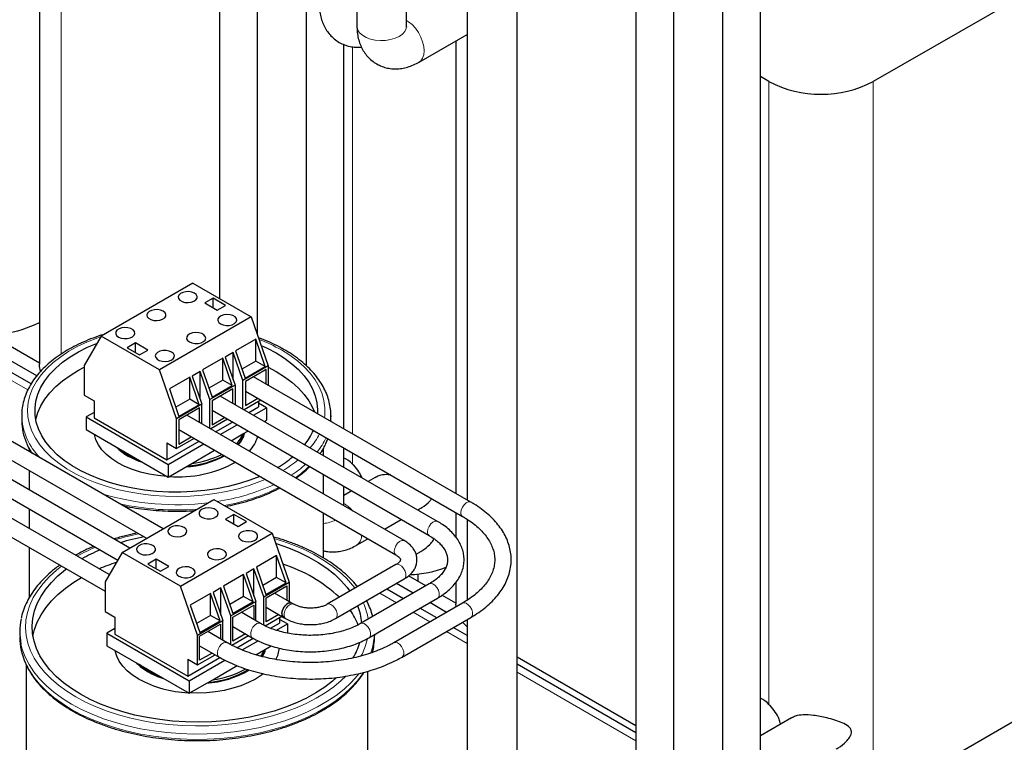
# Model space of a CAD drawing. Header units: millimetres. Extents: x 5 to 418, y 2 to 292.
# Tile 29 of 40: x 349 to 383, y 74 to 98. Entities that reach past the tile are written whole.
import ezdxf

# ---------------------------------------------------------------- set-up
doc = ezdxf.new("R2010")
doc.units = ezdxf.units.MM

msp = doc.modelspace()

# ---------------------------------------------------------------- linework, layer by layer
at = {"color": 7, "linetype": 'Continuous', "lineweight": 25}
for p, q in [((355.9941, 108.7934), (355.9941, 88.7649)), ((357.2669, 108.6318), (357.2669, 87.579)), ((358.9469, 86.4814), (358.9469, 108.6318)), ((360.661, 106.6724), (360.661, 98.0171)), ((362.341, 98.0171), (362.341, 106.2758)), ((349.8793, 105.6864), (349.8793, 86.5429)), ((392.8965, 104.6303), (378.1887, 96.1396)), ((370.1362, 101.2025), (370.1362, 71.9703)), ((374.3618, 73.4401), (374.3618, 101.1582)), ((371.409, 100.4677), (371.409, 71.2356)), ((373.089, 71.2356), (373.089, 100.4235)), ((364.3986, 99.0344), (364.3986, 81.9256)), ((366.0986, 72.3721), (366.0986, 99.0344)), ((362.7695, 96.7996), (364.3986, 97.7401)), ((360.2196, 84.3381), (360.2196, 97.4001)), ((364.0214, 97.5224), (364.0214, 82.1433)), ((374.6532, 96.1396), (374.3618, 96.3079)), ((355.091, 89.2862), (351.9798, 87.4901)), ((355.091, 89.2862), (357.0709, 88.1432)), ((355.7734, 88.782), (355.4906, 88.6187)), ((355.4906, 88.6187), (355.9148, 88.3738)), ((356.1977, 88.5371), (355.7734, 88.782)), ((355.7734, 88.4555), (355.7734, 88.782)), ((355.9148, 88.3738), (356.1977, 88.5371)), ((357.0709, 88.1432), (353.9597, 86.3471)), ((357.0709, 88.1432), (357.649, 86.4785)), ((349.5938, 85.8697), (347.0007, 87.3666)), ((349.7855, 86.1417), (347.3321, 87.5579)), ((349.8793, 86.5773), (348.1957, 87.5493)), ((351.9798, 87.4901), (351.4017, 86.4928)), ((353.9597, 86.3471), (351.9798, 87.4901)), ((357.2247, 87.3874), (356.5388, 86.9914)), ((357.5479, 86.4569), (357.2247, 87.3874)), ((357.2247, 86.6434), (357.2247, 87.3874)), ((353.1359, 87.2594), (352.8531, 87.0961)), ((352.8531, 87.0961), (353.2773, 86.8512)), ((353.5602, 87.0145), (353.1359, 87.2594)), ((353.1359, 86.9329), (353.1359, 87.2594)), ((353.2773, 86.8512), (353.5602, 87.0145)), ((356.5388, 86.9914), (356.862, 86.0609)), ((356.1026, 86.7396), (355.4167, 86.3436)), ((356.4257, 85.8091), (356.1026, 86.7396)), ((356.1026, 85.9956), (356.1026, 86.7396)), ((356.4575, 86.9335), (356.1902, 86.7792)), ((356.1902, 86.7792), (356.5208, 85.8272)), ((356.7881, 85.9815), (356.4575, 86.9335)), ((356.4575, 86.0095), (356.4575, 86.9335)), ((357.2247, 86.6434), (356.754, 86.3717)), ((357.5479, 86.4569), (357.2247, 86.6434)), ((354.0768, 80.9448), (344.4232, 86.5177)), ((351.4017, 86.4928), (351.4017, 85.4803)), ((354.5377, 84.6824), (353.9597, 86.3471)), ((355.3354, 86.2857), (355.0681, 86.1314)), ((355.6659, 85.3337), (355.3354, 86.2857)), ((355.3354, 85.3617), (355.3354, 86.2857)), ((355.4167, 86.3436), (355.7398, 85.4131)), ((357.649, 86.4785), (356.7881, 85.9815)), ((356.862, 86.0609), (357.5479, 86.4569)), ((357.5783, 86.356), (356.8712, 85.9478)), ((357.5783, 85.8629), (357.5783, 86.356)), ((357.649, 86.4785), (357.649, 85.8221)), ((357.649, 86.434), (357.9195, 86.2894)), ((344.1433, 86.0327), (353.5168, 80.6215)), ((354.9804, 86.0918), (354.2945, 85.6958)), ((355.3035, 85.1613), (354.9804, 86.0918)), ((354.9804, 85.3478), (354.9804, 86.0918)), ((355.0681, 86.1314), (355.3986, 85.1794)), ((356.1026, 85.9956), (355.6319, 85.7239)), ((356.4257, 85.8091), (356.1026, 85.9956)), ((356.7881, 85.0128), (356.7881, 85.9815)), ((356.8712, 85.9478), (356.8712, 85.1313)), ((364.5295, 81.85), (357.1512, 86.1095)), ((352.9454, 80.2916), (343.2919, 85.8645)), ((354.2945, 85.6958), (354.6176, 84.7653)), ((356.5208, 85.8272), (355.6659, 85.3337)), ((355.7398, 85.4131), (356.4257, 85.8091)), ((356.4469, 85.7029), (355.7398, 85.2947)), ((356.4469, 85.2097), (356.4469, 85.7029)), ((356.5208, 85.8272), (356.5208, 85.1671)), ((356.8712, 85.6245), (364.2495, 81.365)), ((343.0119, 85.3795), (352.5357, 79.8816)), ((351.4017, 85.4803), (351.7323, 85.2895)), ((351.7323, 85.2895), (351.7323, 84.7179)), ((354.9804, 85.3478), (354.5097, 85.0761)), ((355.3035, 85.1613), (354.9804, 85.3478)), ((355.6659, 84.3544), (355.6659, 85.3337)), ((355.7398, 85.2947), (355.7398, 84.4782)), ((363.3981, 81.1969), (356.0198, 85.4563)), ((357.3973, 85.3207), (356.826, 84.9909)), ((356.8712, 85.1313), (357.2983, 85.3779)), ((357.3184, 85.2752), (357.3184, 85.0853)), ((352.2492, 79.3873), (342.1605, 85.2114)), ((355.3986, 85.1794), (354.5377, 84.6824)), ((355.3156, 85.0498), (354.6084, 84.6416)), ((355.3035, 85.1613), (354.6176, 84.7653)), ((355.3156, 84.5566), (355.3156, 85.0498)), ((355.3986, 84.5087), (355.3986, 85.1794)), ((355.7398, 84.9713), (363.1181, 80.7119)), ((356.9905, 84.8959), (357.3184, 85.0853)), ((357.1496, 84.8041), (357.5907, 85.0587)), ((357.5907, 85.0587), (357.3184, 85.2159)), ((357.5907, 85.0587), (357.5907, 84.6309)), ((341.8805, 84.7264), (352.1088, 78.8217)), ((349.2754, 84.7954), (349.2754, 84.6158)), ((351.7323, 84.9016), (351.4601, 84.7444)), ((351.4601, 84.7444), (354.2531, 83.132)), ((351.4601, 84.7444), (351.4601, 84.3165)), ((351.7323, 84.7179), (354.2072, 83.2892)), ((354.5377, 83.6699), (354.5377, 84.6824)), ((354.6084, 84.6416), (354.6084, 83.825)), ((362.2667, 80.5438), (354.8884, 84.8032)), ((356.266, 84.6676), (355.6946, 84.3378)), ((355.7398, 84.4782), (356.167, 84.7248)), ((357.5202, 84.5902), (357.5907, 84.6309)), ((359.7754, 84.7954), (359.7748, 84.7504)), ((359.7754, 84.6158), (359.7752, 84.5946)), ((359.7754, 84.6158), (359.7754, 84.7954)), ((351.4601, 84.3165), (354.2531, 82.7041)), ((354.6084, 84.3182), (361.9868, 80.0588)), ((355.8591, 84.2428), (356.4305, 84.5726)), ((356.0182, 84.151), (356.5896, 84.4808)), ((356.7894, 84.1683), (356.9601, 84.2669)), ((355.1346, 84.0145), (354.5377, 83.6699)), ((354.6084, 83.825), (355.0356, 84.0716)), ((356.3888, 83.937), (356.7894, 84.1683)), ((349.5254, 83.6818), (349.5254, 83.5723)), ((354.2072, 83.2892), (355.2991, 83.9195)), ((354.2072, 83.8607), (354.5377, 83.6699)), ((354.2072, 83.8607), (354.2072, 83.2892)), ((354.2531, 83.132), (355.4582, 83.8277)), ((355.0544, 83.1667), (355.8288, 83.6137)), ((359.5254, 83.4326), (359.5254, 83.6786)), ((360.2196, 83.0318), (360.2196, 83.6914)), ((354.2531, 82.7041), (355.0544, 83.1667)), ((354.2531, 83.132), (354.2531, 82.7041)), ((349.5254, 82.9257), (349.5254, 82.266)), ((359.5254, 82.1264), (359.5254, 82.786)), ((361.2761, 82.6891), (361.0447, 82.5555)), ((360.2196, 81.7255), (360.2196, 82.3852)), ((352.6869, 80.1424), (355.7982, 81.9385)), ((355.7982, 81.9385), (357.7781, 80.7955)), ((360.4847, 82.2322), (360.2196, 82.0792)), ((349.5254, 81.6194), (349.5254, 80.9598)), ((362.7249, 81.5856), (362.7938, 81.6254)), ((356.4805, 81.4344), (356.1977, 81.2711)), ((356.1977, 81.2711), (356.6219, 81.0261)), ((356.9048, 81.1894), (356.4805, 81.4344)), ((356.4805, 81.1078), (356.4805, 81.4344)), ((359.5254, 79.9519), (359.5254, 81.4797)), ((361.5935, 80.9324), (362.1648, 81.2623)), ((364.0214, 81.4967), (364.0214, 80.664)), ((364.3986, 81.2727), (364.3986, 78.5138)), ((356.6219, 81.0261), (356.9048, 81.1894)), ((354.6668, 78.9994), (357.7781, 80.7955)), ((357.7781, 80.7955), (358.3561, 79.1308)), ((360.6481, 80.3867), (361.0334, 80.6091)), ((349.5254, 80.3131), (349.5254, 78.5899)), ((352.6869, 80.1424), (352.1088, 79.1451)), ((354.6668, 78.9994), (352.6869, 80.1424)), ((357.9318, 80.0397), (357.246, 79.6438)), ((358.255, 79.1092), (357.9318, 80.0397)), ((357.9318, 79.2958), (357.9318, 80.0397)), ((362.6672, 80.0825), (362.7938, 80.1556)), ((392.8965, 80.1341), (378.1887, 71.6434)), ((353.843, 79.9118), (353.5602, 79.7485)), ((353.5602, 79.7485), (353.9844, 79.5035)), ((354.2673, 79.6668), (353.843, 79.9118)), ((353.843, 79.5852), (353.843, 79.9118)), ((353.9844, 79.5035), (354.2673, 79.6668)), ((357.1646, 79.5858), (356.8973, 79.4315)), ((357.4952, 78.6339), (357.1646, 79.5858)), ((357.1646, 78.6618), (357.1646, 79.5858)), ((357.246, 79.6438), (357.5691, 78.7133)), ((361.9868, 79.7274), (359.6533, 78.3803)), ((356.8097, 79.3919), (356.1238, 78.9959)), ((357.1328, 78.4614), (356.8097, 79.3919)), ((356.8097, 78.6479), (356.8097, 79.3919)), ((356.8973, 79.4315), (357.2279, 78.4796)), ((357.9318, 79.2958), (357.4612, 79.024)), ((358.255, 79.1092), (357.9318, 79.2958)), ((362.9973, 79.0045), (362.4088, 79.3442)), ((362.7278, 79.4083), (362.7278, 79.1601)), ((352.1088, 79.1451), (352.1088, 78.1326)), ((355.2448, 77.3347), (354.6668, 78.9994)), ((356.0425, 78.938), (355.7752, 78.7837)), ((356.373, 77.986), (356.0425, 78.938)), ((356.0425, 78.014), (356.0425, 78.938)), ((356.1238, 78.9959), (356.4469, 78.0655)), ((357.4952, 78.6339), (358.3561, 79.1308)), ((357.5691, 78.7133), (358.255, 79.1092)), ((357.5783, 78.6002), (358.2854, 79.0084)), ((358.2854, 79.0084), (358.2854, 78.5152)), ((358.3561, 79.1308), (358.3561, 78.4744)), ((359.9333, 77.8953), (362.2667, 79.2424)), ((363.1181, 79.0742), (360.7847, 77.7272)), ((362.573, 78.7596), (362.0017, 79.0894)), ((364.0214, 79.1201), (364.0214, 78.3788)), ((355.6875, 78.7441), (355.0016, 78.3481)), ((356.0106, 77.8136), (355.6875, 78.7441)), ((355.6875, 78.0001), (355.6875, 78.7441)), ((355.7752, 78.7837), (356.1057, 77.8317)), ((356.8097, 78.6479), (356.339, 78.3762)), ((357.1328, 78.4614), (356.8097, 78.6479)), ((357.4952, 77.6692), (357.4952, 78.6339)), ((357.5783, 77.7836), (357.5783, 78.6002)), ((358.4484, 78.4211), (357.8583, 78.7618)), ((361.0647, 77.2422), (363.3981, 78.5893)), ((362.2416, 78.5682), (361.6703, 78.8981)), ((364.0214, 78.4133), (363.5493, 78.6858)), ((355.0016, 78.3481), (355.3247, 77.4176)), ((356.373, 77.986), (357.2279, 78.4796)), ((357.1328, 78.4614), (356.4469, 78.0655)), ((356.4469, 77.947), (357.154, 78.3552)), ((357.154, 78.3552), (357.154, 77.8621)), ((357.2279, 77.8194), (357.2279, 78.4796)), ((357.5783, 78.2768), (358.1684, 77.9361)), ((358.5191, 78.3803), (358.4484, 78.4211)), ((364.2495, 78.4211), (361.9161, 77.074)), ((363.7044, 78.1064), (363.1331, 78.4363)), ((364.0259, 78.2921), (364.0214, 78.3788)), ((352.1088, 78.1326), (352.4394, 77.9418)), ((352.4394, 77.9418), (352.4394, 77.3702)), ((355.6875, 78.0001), (355.2168, 77.7284)), ((356.0106, 77.8136), (355.6875, 78.0001)), ((356.373, 77.0095), (356.373, 77.986)), ((356.4469, 77.1305), (356.4469, 77.947)), ((357.3877, 77.7272), (356.7269, 78.1087)), ((357.5412, 77.6479), (358.1044, 77.973)), ((358.0054, 78.0302), (357.5783, 77.7836)), ((358.0255, 77.9275), (358.0255, 77.7376)), ((358.1684, 77.9361), (358.2391, 77.8953)), ((362.196, 76.5891), (364.5295, 77.9361)), ((363.373, 77.9151), (362.8017, 78.2449)), ((355.2448, 77.3347), (356.1057, 77.8317)), ((355.3156, 77.2939), (356.0227, 77.7021)), ((355.3247, 77.4176), (356.0106, 77.8136)), ((356.0227, 77.7021), (356.0227, 77.2089)), ((356.1057, 77.161), (356.1057, 77.8317)), ((356.4469, 77.6237), (357.1077, 77.2422)), ((357.7279, 77.5658), (358.0255, 77.7376)), ((357.925, 77.4958), (358.2978, 77.7111)), ((358.2978, 77.7111), (358.0255, 77.8682)), ((358.2978, 77.7111), (358.2978, 77.4031)), ((364.3986, 77.323), (363.933, 77.5918)), ((364.3986, 77.8606), (364.3986, 72.3721)), ((352.4394, 77.5539), (352.1672, 77.3967)), ((352.1672, 77.3967), (352.1672, 76.9689)), ((352.1672, 77.3967), (354.9602, 75.7843)), ((352.4394, 77.3702), (354.9143, 75.9415)), ((355.2448, 76.3222), (355.2448, 77.3347)), ((355.3156, 76.4774), (355.3156, 77.2939)), ((356.2563, 77.074), (355.5955, 77.4555)), ((356.4066, 76.9929), (356.9731, 77.3199)), ((356.8741, 77.3771), (356.4469, 77.1305)), ((361.2575, 77.2681), (361.2575, 77.3535)), ((352.1672, 76.9689), (354.9602, 75.3565)), ((355.3156, 76.9705), (355.9764, 76.5891)), ((356.5854, 76.9062), (357.1384, 77.2255)), ((356.7679, 76.8279), (357.3081, 77.1397)), ((357.4965, 76.8206), (357.7467, 76.9651)), ((355.2448, 76.3222), (355.8417, 76.6668)), ((355.7427, 76.724), (355.3156, 76.4774)), ((357.2255, 76.6642), (357.4965, 76.8206)), ((370.1362, 74.251), (366.0986, 76.5818)), ((349.4325, 76.3132), (349.4325, 64.3014)), ((354.9143, 75.9415), (356.0069, 76.5722)), ((354.9143, 76.5131), (355.2448, 76.3222)), ((354.9143, 76.5131), (354.9143, 75.9415)), ((354.9602, 75.7843), (356.1725, 76.4842)), ((355.7615, 75.819), (356.5887, 76.2966)), ((370.1362, 74.0108), (366.0986, 76.3416)), ((361.0325, 64.3014), (361.0325, 76.1062)), ((354.9602, 75.3565), (355.7615, 75.819)), ((354.9602, 75.7843), (354.9602, 75.3565)), ((375.4182, 74.525), (374.3618, 73.9151))]:
    msp.add_line(p, q, dxfattribs=at)
at = {"color": 7, "linetype": 'Continuous', "lineweight": 18}
for p, q in [((350.6115, 86.8772), (350.6115, 105.8154)), ((360.511, 84.1698), (360.511, 97.3215)), ((374.6532, 74.9787), (374.6532, 96.1396)), ((378.1887, 71.6434), (378.1887, 96.1396)), ((349.4809, 85.6643), (346.7665, 87.2314)), ((360.511, 83.1427), (360.511, 83.5232)), ((362.0073, 78.433), (361.436, 78.7628)), ((363.1387, 77.7799), (362.5674, 78.1097)), ((364.3986, 77.0525), (363.6988, 77.4566)), ((370.1362, 73.7403), (366.0986, 76.0711))]:
    msp.add_line(p, q, dxfattribs=at)
at = {"color": 7, "linetype": 'Continuous', "lineweight": 18, "flags": 128}
for points in [[(360.661, 98.0171), (360.6621, 97.9917), (360.6896, 97.8916), (360.7525, 97.797), (360.8482, 97.7119), (360.9723, 97.6403), (361.1196, 97.585), (361.2836, 97.5487), (361.457, 97.5329), (361.6324, 97.5382), (361.802, 97.5644), (361.9585, 97.6104), (362.0949, 97.6742), (362.2055, 97.753), (362.2852, 97.8433), (362.3306, 97.9412), (362.341, 98.0171)], [(362.7677, 96.7986), (362.83, 96.8465), (362.8921, 96.9349), (362.9305, 97.0491), (362.9435, 97.1842), (362.9305, 97.3343), (362.8921, 97.4928), (362.83, 97.6529), (362.7469, 97.8074), (362.6465, 97.9497), (362.533, 98.0735), (362.4116, 98.1734), (362.341, 98.2179)], [(357.546, 82.6224), (357.3639, 82.5475), (357.0044, 82.4189), (356.6276, 82.308), (356.236, 82.2158), (355.8324, 82.1428), (355.4196, 82.0895), (355.0006, 82.0564), (354.5782, 82.0436), (354.1555, 82.0513), (353.7354, 82.0793), (353.3208, 82.1276), (352.9146, 82.1957), (352.5198, 82.2832), (352.139, 82.3895), (351.7749, 82.5138), (351.4302, 82.6552), (351.1071, 82.8128), (350.8081, 82.9854), (350.5351, 83.1719), (350.2901, 83.3709), (350.0748, 83.5811), (349.8907, 83.8009), (349.7391, 84.0289), (349.6211, 84.2633), (349.5375, 84.5027), (349.4889, 84.7452), (349.4756, 84.9893), (349.4978, 85.2331), (349.5552, 85.475), (349.6474, 85.7133), (349.7739, 85.9463), (349.9337, 86.1723), (350.1257, 86.3899), (350.3486, 86.5974), (350.6008, 86.7934), (350.8805, 86.9765), (351.1857, 87.1455), (351.5144, 87.2992), (351.8642, 87.4364), (351.97, 87.4733)], [(358.0962, 87.0202), (358.3825, 86.8404), (358.6418, 86.6475), (358.8721, 86.4427), (359.072, 86.2276), (359.2399, 86.0035), (359.3748, 85.7721), (359.4757, 85.535), (359.5419, 85.2938), (359.5729, 85.0503), (359.5684, 84.8062), (359.5584, 84.7198)], [(359.7748, 84.7504), (359.7709, 84.6702), (359.7645, 84.6008)], [(364.1915, 81.4932), (364.2049, 81.5836), (364.2432, 81.6771), (364.3012, 81.7613), (364.3712, 81.8247), (364.4437, 81.8587), (364.5088, 81.8589), (364.5295, 81.85)], [(363.0601, 80.8401), (363.0735, 80.9304), (363.1118, 81.024), (363.1699, 81.1081), (363.2399, 81.1715), (363.3123, 81.2056), (363.3774, 81.2057), (363.3982, 81.1969)], [(357.8397, 80.6181), (358.0959, 80.5394), (358.4804, 80.4025), (358.8453, 80.2488), (359.1886, 80.0793), (359.508, 79.8949), (359.8017, 79.6967), (360.0679, 79.486), (360.3051, 79.2641), (360.5117, 79.0322), (360.5951, 78.924)], [(361.9288, 80.187), (361.9421, 80.2773), (361.9804, 80.3709), (362.0385, 80.455), (362.1085, 80.5184), (362.1809, 80.5525), (362.2461, 80.5526), (362.2668, 80.5437)], [(351.1136, 75.2333), (350.8068, 75.4247), (350.5266, 75.6292), (350.2747, 75.8457), (350.0526, 76.0728), (349.8617, 76.3092), (349.7031, 76.5533), (349.5778, 76.8039), (349.4864, 77.0593), (349.4296, 77.318), (349.4077, 77.5785), (349.4209, 77.8391), (349.469, 78.0984), (349.5517, 78.3548), (349.6686, 78.6067), (349.819, 78.8526), (350.002, 79.091), (350.2163, 79.3206), (350.4609, 79.5398), (350.6324, 79.674)], [(361.9868, 79.7274), (362.0385, 79.7405), (362.1085, 79.7231), (362.1809, 79.6735), (362.2461, 79.5985), (362.2951, 79.5081), (362.3214, 79.4145), (362.3214, 79.3305), (362.2951, 79.2673), (362.2667, 79.2424)], [(363.1181, 79.0742), (363.1699, 79.0874), (363.2399, 79.07), (363.3123, 79.0204), (363.3774, 78.9453), (363.4265, 78.8549), (363.4527, 78.7614), (363.4527, 78.6774), (363.4265, 78.6142), (363.3981, 78.5893)], [(358.5191, 78.3803), (358.4673, 78.3934), (358.3974, 78.376), (358.3249, 78.3264), (358.2598, 78.2514), (358.2108, 78.161), (358.1845, 78.0675), (358.1845, 77.9834), (358.2108, 77.9203), (358.2392, 77.8953)], [(359.6541, 78.3807), (359.7051, 78.3934), (359.775, 78.376), (359.8475, 78.3264), (359.9126, 78.2514), (359.9616, 78.161), (359.9879, 78.0675), (359.9879, 77.9834), (359.9616, 77.9203), (359.9332, 77.8953)], [(364.2495, 78.4211), (364.3012, 78.4342), (364.3712, 78.4168), (364.4437, 78.3673), (364.5088, 78.2922), (364.5578, 78.2018), (364.5841, 78.1083), (364.5841, 78.0243), (364.5578, 77.9611), (364.5295, 77.9361)], [(357.3875, 77.7273), (357.336, 77.7403), (357.266, 77.7229), (357.1935, 77.6733), (357.1284, 77.5983), (357.0794, 77.5079), (357.0531, 77.4143), (357.0531, 77.3303), (357.0794, 77.2671), (357.1078, 77.2421)], [(360.7849, 77.7273), (360.8364, 77.7403), (360.9064, 77.7229), (360.9789, 77.6733), (361.044, 77.5983), (361.093, 77.5079), (361.1193, 77.4143), (361.1193, 77.3303), (361.093, 77.2671), (361.0646, 77.2421)], [(350.9721, 74.9883), (350.6585, 75.1838), (350.3717, 75.3926), (350.1135, 75.6134), (349.8853, 75.845), (349.6884, 76.086), (349.5241, 76.335), (349.3933, 76.5905), (349.2968, 76.8511), (349.2517, 77.0272)], [(356.2562, 77.0741), (356.2046, 77.0872), (356.1346, 77.0698), (356.0622, 77.0202), (355.997, 76.9451), (355.948, 76.8547), (355.9217, 76.7612), (355.9217, 76.6772), (355.948, 76.614), (355.9764, 76.589)], [(361.9162, 77.0741), (361.9678, 77.0872), (362.0378, 77.0698), (362.1102, 77.0202), (362.1754, 76.9451), (362.2244, 76.8547), (362.2507, 76.7612), (362.2507, 76.6772), (362.2244, 76.614), (362.196, 76.589)], [(350.9721, 74.8087), (350.6585, 75.0042), (350.3717, 75.2129), (350.1135, 75.4338), (349.8853, 75.6654), (349.6884, 75.9064), (349.5241, 76.1554), (349.407, 76.3803)], [(360.8862, 76.066), (360.8628, 76.0299), (360.6821, 75.7848), (360.4694, 75.5483), (360.226, 75.3219), (359.9533, 75.107), (359.6528, 74.9047), (359.3265, 74.7163), (358.9761, 74.5429), (358.6037, 74.3854), (358.2116, 74.2449), (357.802, 74.1221), (357.3773, 74.0178), (356.94, 73.9326), (356.4927, 73.8669), (356.038, 73.8212), (355.5785, 73.7957), (355.1171, 73.7906), (354.6563, 73.8059), (354.1989, 73.8415), (353.7475, 73.8972), (353.3049, 73.9728), (352.8736, 74.0676), (352.4561, 74.1812), (352.0549, 74.313), (351.6724, 74.4621), (351.3108, 74.6276), (350.9721, 74.8087)], [(360.7248, 76.0179), (360.6821, 75.9644), (360.4694, 75.7279), (360.226, 75.5016), (359.9533, 75.2866), (359.6528, 75.0843), (359.3265, 74.8959), (358.9761, 74.7225), (358.6037, 74.5651), (358.2116, 74.4245), (357.802, 74.3018), (357.3773, 74.1974), (356.94, 74.1122), (356.4927, 74.0465), (356.038, 74.0008), (355.5785, 73.9753), (355.1171, 73.9702), (354.6563, 73.9855), (354.1989, 74.0212), (353.7475, 74.0769), (353.3049, 74.1524), (352.8736, 74.2472), (352.4561, 74.3609), (352.0549, 74.4926), (351.6724, 74.6417), (351.3108, 74.8073), (350.9721, 74.9883)], [(360.2804, 75.9331), (360.13, 75.7905), (359.8709, 75.5769), (359.5839, 75.3755), (359.2707, 75.1876), (358.9333, 75.0142), (358.5735, 74.8565), (358.1937, 74.7153), (357.7961, 74.5915), (357.3831, 74.4859), (356.9571, 74.3991), (356.5208, 74.3316), (356.0767, 74.2839), (355.6275, 74.2561), (355.176, 74.2485), (354.7248, 74.2612), (354.2766, 74.2939), (353.8342, 74.3467), (353.4002, 74.419), (352.9773, 74.5106), (352.5679, 74.6208), (352.1745, 74.749), (351.7995, 74.8944), (351.4451, 75.0562), (351.1136, 75.2333)]]:
    msp.add_lwpolyline(points, dxfattribs=at)
at = {"color": 7, "linetype": 'Continuous', "lineweight": 25, "flags": 128}
for points in [[(355.1423, 88.9504), (355.0552, 88.9863), (354.9527, 89.0039), (354.8458, 89.0014), (354.7461, 88.9789), (354.6645, 88.939), (354.6097, 88.8859), (354.5878, 88.8255), (354.601, 88.7642), (354.648, 88.7087), (354.7237, 88.665), (354.8198, 88.6379), (354.9259, 88.6303), (355.0306, 88.643), (355.1225, 88.6746), (355.1917, 88.7217), (355.2306, 88.7792), (355.235, 88.8409), (355.2045, 88.9001), (355.1423, 88.9504)], [(354.0817, 88.3381), (353.9946, 88.374), (353.892, 88.3916), (353.7851, 88.3891), (353.6855, 88.3666), (353.6038, 88.3267), (353.5491, 88.2736), (353.5271, 88.2132), (353.5404, 88.1519), (353.5873, 88.0964), (353.663, 88.0527), (353.7591, 88.0256), (353.8653, 88.018), (353.97, 88.0307), (354.0619, 88.0623), (354.131, 88.1094), (354.1699, 88.1669), (354.1743, 88.2286), (354.1438, 88.2878), (354.0817, 88.3381)], [(356.0297, 87.9074), (356.1168, 87.8716), (356.2193, 87.8539), (356.3262, 87.8565), (356.4259, 87.8789), (356.5075, 87.9189), (356.5623, 87.9719), (356.5843, 88.0324), (356.571, 88.0936), (356.524, 88.1491), (356.4484, 88.1928), (356.3523, 88.2199), (356.2461, 88.2276), (356.1414, 88.2149), (356.0495, 88.1833), (355.9803, 88.1362), (355.9415, 88.0786), (355.937, 88.0169), (355.9676, 87.9577), (356.0297, 87.9074)], [(352.5614, 87.4605), (352.6484, 87.4246), (352.751, 87.407), (352.8579, 87.4095), (352.9575, 87.432), (353.0392, 87.4719), (353.0939, 87.5249), (353.1159, 87.5854), (353.1027, 87.6467), (353.0557, 87.7022), (352.98, 87.7458), (352.8839, 87.7729), (352.7778, 87.7806), (352.673, 87.7679), (352.5811, 87.7363), (352.512, 87.6892), (352.4731, 87.6316), (352.4687, 87.5699), (352.4992, 87.5107), (352.5614, 87.4605)], [(354.9691, 87.2951), (355.0561, 87.2593), (355.1587, 87.2416), (355.2656, 87.2442), (355.3652, 87.2666), (355.4469, 87.3065), (355.5016, 87.3596), (355.5236, 87.4201), (355.5104, 87.4813), (355.4634, 87.5368), (355.3877, 87.5805), (355.2916, 87.6076), (355.1854, 87.6153), (355.0807, 87.6026), (354.9888, 87.571), (354.9197, 87.5238), (354.8808, 87.4663), (354.8764, 87.4046), (354.9069, 87.3454), (354.9691, 87.2951)], [(357.3672, 82.7256), (357.0289, 82.5945), (356.6676, 82.479), (356.2904, 82.3819), (355.9002, 82.3038), (355.4998, 82.2454), (355.0921, 82.2071), (354.6803, 82.1892), (354.2673, 82.1918), (353.8562, 82.2148), (353.4501, 82.2582), (353.0519, 82.3215), (352.6647, 82.4044), (352.2912, 82.5062), (351.9342, 82.6262), (351.5965, 82.7634), (351.2804, 82.9169), (350.9884, 83.0855), (350.7225, 83.2679), (350.4848, 83.4629), (350.277, 83.669), (350.1007, 83.8846), (349.9571, 84.1081), (349.8474, 84.338), (349.7722, 84.5724), (349.7323, 84.8097), (349.7279, 85.0482), (349.7589, 85.2859), (349.8253, 85.5212), (349.9265, 85.7524), (350.0617, 85.9777), (350.2299, 86.1954), (350.43, 86.404), (350.6604, 86.6019), (350.9194, 86.7876), (351.2051, 86.9598), (351.5153, 87.1172), (351.8449, 87.2574)], [(354.368, 86.9482), (354.281, 86.9841), (354.1784, 87.0017), (354.0715, 86.9991), (353.9719, 86.9767), (353.8902, 86.9368), (353.8355, 86.8837), (353.8135, 86.8233), (353.8267, 86.762), (353.8737, 86.7065), (353.9494, 86.6628), (354.0455, 86.6357), (354.1516, 86.628), (354.2564, 86.6407), (354.3483, 86.6723), (354.4174, 86.7195), (354.4563, 86.777), (354.4607, 86.8387), (354.4302, 86.8979), (354.368, 86.9482)], [(357.4073, 87.1747), (357.6151, 87.0793), (357.9195, 86.9181)], [(357.9195, 86.9181), (358.1987, 86.7424), (358.4507, 86.5535), (358.6736, 86.3528), (358.8659, 86.1418), (359.026, 85.922), (359.1528, 85.6951), (359.2453, 85.4627), (359.3029, 85.2266), (359.3251, 84.9885), (359.3221, 84.8562)], [(349.7564, 84.6444), (349.7589, 84.6572), (349.8253, 84.8925), (349.9265, 85.1237), (350.0617, 85.3489), (350.2299, 85.5667), (350.43, 85.7753), (350.6604, 85.9732), (350.9194, 86.1589), (351.2051, 86.3311), (351.4017, 86.434)], [(349.9131, 86.3063), (349.8839, 86.4557), (349.8793, 86.5429)], [(357.9195, 86.2894), (358.1987, 86.1137), (358.4507, 85.9248), (358.6736, 85.7241), (358.8659, 85.5131), (359.026, 85.2933), (359.1528, 85.0664), (359.2163, 84.9173)], [(354.2201, 82.7232), (354.2119, 82.7238), (353.9023, 82.7541), (353.6006, 82.8043), (353.3105, 82.8737), (353.0357, 82.9613), (352.7796, 83.0662), (352.5455, 83.187), (352.3362, 83.3222), (352.1545, 83.47), (352.0026, 83.6287), (351.8825, 83.7961), (351.7956, 83.9703), (351.743, 84.149), (351.7421, 84.1537)], [(359.6691, 84.0092), (359.6636, 83.9938), (359.5972, 83.8329)], [(355.3898, 81.3374), (355.4769, 81.3015), (355.5794, 81.2839), (355.6863, 81.2864), (355.786, 81.3089), (355.8676, 81.3488), (355.9224, 81.4019), (355.9443, 81.4623), (355.9311, 81.5236), (355.8841, 81.5791), (355.8085, 81.6228), (355.7123, 81.6499), (355.6062, 81.6575), (355.5015, 81.6449), (355.4096, 81.6132), (355.3404, 81.5661), (355.3015, 81.5086), (355.2971, 81.4469), (355.3276, 81.3877), (355.3898, 81.3374)], [(354.7888, 80.9904), (354.7017, 81.0263), (354.5991, 81.0439), (354.4923, 81.0414), (354.3926, 81.0189), (354.3109, 80.979), (354.2562, 80.926), (354.2342, 80.8655), (354.2475, 80.8042), (354.2944, 80.7487), (354.3701, 80.7051), (354.4662, 80.6779), (354.5724, 80.6703), (354.6771, 80.683), (354.769, 80.7146), (354.8381, 80.7617), (354.877, 80.8193), (354.8815, 80.881), (354.8509, 80.9402), (354.7888, 80.9904)], [(357.1965, 80.8251), (357.1094, 80.861), (357.0068, 80.8786), (356.9, 80.8761), (356.8003, 80.8536), (356.7186, 80.8137), (356.6639, 80.7606), (356.6419, 80.7002), (356.6552, 80.6389), (356.7021, 80.5834), (356.7778, 80.5397), (356.8739, 80.5126), (356.9801, 80.505), (357.0848, 80.5177), (357.1767, 80.5493), (357.2458, 80.5964), (357.2847, 80.6539), (357.2892, 80.7156), (357.2586, 80.7748), (357.1965, 80.8251)], [(353.7281, 80.3781), (353.641, 80.414), (353.5385, 80.4316), (353.4316, 80.4291), (353.3319, 80.4066), (353.2503, 80.3667), (353.1955, 80.3137), (353.1736, 80.2532), (353.1868, 80.1919), (353.2338, 80.1364), (353.3094, 80.0928), (353.4056, 80.0656), (353.5117, 80.058), (353.6164, 80.0707), (353.7083, 80.1023), (353.7775, 80.1494), (353.8164, 80.207), (353.8208, 80.2687), (353.7903, 80.3279), (353.7281, 80.3781)], [(355.6762, 79.9475), (355.7632, 79.9116), (355.8658, 79.894), (355.9727, 79.8965), (356.0723, 79.919), (356.154, 79.9589), (356.2088, 80.0119), (356.2307, 80.0724), (356.2175, 80.1337), (356.1705, 80.1892), (356.0948, 80.2328), (355.9987, 80.26), (355.8926, 80.2676), (355.7878, 80.2549), (355.6959, 80.2233), (355.6268, 80.1762), (355.5879, 80.1186), (355.5835, 80.0569), (355.614, 79.9977), (355.6762, 79.9475)], [(357.8964, 80.4547), (357.9517, 80.4372), (358.3321, 80.3035), (358.6928, 80.1528), (359.0317, 79.9861), (359.3466, 79.8043), (359.6354, 79.6087), (359.8964, 79.4004), (360.1279, 79.1809), (360.3285, 78.9514), (360.4229, 78.8246)], [(354.6155, 79.3352), (354.7026, 79.2993), (354.8051, 79.2817), (354.912, 79.2842), (355.0117, 79.3067), (355.0933, 79.3466), (355.1481, 79.3996), (355.17, 79.4601), (355.1568, 79.5214), (355.1098, 79.5768), (355.0342, 79.6205), (354.9381, 79.6476), (354.8319, 79.6553), (354.7272, 79.6426), (354.6353, 79.611), (354.5661, 79.5639), (354.5272, 79.5063), (354.5228, 79.4446), (354.5533, 79.3854), (354.6155, 79.3352)], [(351.2727, 75.3251), (350.9706, 75.514), (350.6954, 75.7161), (350.449, 75.9301), (350.2328, 76.1549), (350.0482, 76.3888), (349.8963, 76.6304), (349.7782, 76.8783), (349.6946, 77.1307), (349.646, 77.3863), (349.6327, 77.6432), (349.6549, 77.8999), (349.7123, 78.1548), (349.8045, 78.4063), (349.9312, 78.6527), (350.0913, 78.8926), (350.2839, 79.1244), (350.5078, 79.3465), (350.7616, 79.5578), (350.7928, 79.5814)], [(349.659, 77.2967), (349.7123, 77.5261), (349.8045, 77.7776), (349.9312, 78.024), (350.0913, 78.2639), (350.2839, 78.4956), (350.5078, 78.7178), (350.7616, 78.929), (351.0436, 79.1279), (351.3041, 79.2863)], [(358.1104, 78.0643), (358.1238, 78.1546), (358.1621, 78.2482), (358.2201, 78.3323), (358.2901, 78.3957), (358.3626, 78.4298), (358.4277, 78.43), (358.4484, 78.4211)], [(358.4484, 78.4211), (358.3966, 78.4342), (358.3266, 78.4168), (358.2542, 78.3673), (358.1891, 78.2922), (358.14, 78.2018), (358.1138, 78.1083), (358.1138, 78.0243), (358.14, 77.9611), (358.1684, 77.9361)], [(364.3986, 77.6165), (364.382, 77.6322), (364.2506, 77.7751)], [(361.2552, 77.3522), (361.2475, 77.248), (361.217, 77.0454)], [(353.2526, 75.8393), (353.0433, 75.9745), (352.8616, 76.1223), (352.7098, 76.281), (352.5896, 76.4485), (352.5027, 76.6226), (352.4501, 76.8013), (352.4492, 76.8061)], [(357.4965, 76.8206), (357.414, 76.6619), (357.3869, 76.6214)], [(357.5278, 76.8387), (357.4782, 76.7052), (357.4277, 76.6104)], [(353.5884, 76.1035), (353.3989, 76.2273), (353.2718, 76.3312)], [(353.9829, 75.9207), (353.8029, 75.994), (353.5884, 76.1035)], [(357.4785, 76.0171), (357.4216, 75.9745), (357.2124, 75.8393), (356.9782, 75.7186), (356.7222, 75.6137), (356.4473, 75.526), (356.1572, 75.4566), (355.8555, 75.4064), (355.546, 75.3761), (355.2325, 75.3659), (354.9873, 75.3721)], [(359.9703, 75.8876), (359.8339, 75.7685), (359.5657, 75.5633), (359.2702, 75.371), (358.9492, 75.1929), (358.6046, 75.0301), (358.2387, 74.8836), (357.8539, 74.7543), (357.4524, 74.6431), (357.0369, 74.5507), (356.61, 74.4776), (356.1744, 74.4243), (355.7329, 74.3912), (355.2881, 74.3784), (354.8431, 74.3861), (354.4005, 74.4141), (353.9631, 74.4624), (353.5338, 74.5306), (353.1152, 74.6182), (352.71, 74.7248), (352.3207, 74.8496), (351.9499, 74.9919), (351.5998, 75.1507), (351.2727, 75.3251)]]:
    msp.add_lwpolyline(points, dxfattribs=at)
at = {"color": 7, "linetype": 'Continuous', "lineweight": 25}
for centre, radius, start, end in [((376.4209, 99.539), 3.8315, 242.52431, 297.47569), ((348.1355, 91.4184), 3.8756, 259.37652, 296.73939), ((351.1234, 84.6253), 1.8481, 180.29649, 204.29457), ((357.2085, 85.1554), 2.1562, 321.10099, 336.3297), ((355.7582, 84.6075), 1.1208, 316.30667, 336.92788), ((355.8487, 84.4761), 1.0142, 318.81454, 343.40125), ((355.8714, 84.4628), 1.0148, 318.83216, 345.2837), ((356.0988, 84.4307), 1.2435, 316.87019, 343.43027), ((353.9813, 85.2952), 2.1727, 225.9934, 254.01198), ((353.979, 85.3077), 2.1571, 229.03226, 250.97312), ((354.6274, 86.3474), 3.3065, 273.85044, 297.70198), ((354.6647, 86.2093), 3.1427, 274.21793, 297.9905), ((354.6799, 86.2676), 3.1234, 276.88771, 296.50171), ((355.9588, 86.4252), 3.9471, 300.56515, 309.71461), ((359.8577, 82.5329), 0.8937, 43.02754, 66.10915), ((354.5832, 86.7968), 4.0883, 265.74967, 298.53748), ((355.0039, 72.6079), 8.2161, 101.04689, 106.79293), ((354.204, 74.7923), 5.8866, 112.62559, 119.33817), ((354.6435, 73.1393), 7.0011, 107.92532, 112.99544), ((356.5862, 74.8911), 5.0967, 46.97689, 72.21264), ((362.3328, 83.1921), 3.8056, 271.95408, 290.90084), ((358.8497, 77.5952), 1.9836, 4.52417, 21.82837), ((358.2409, 78.0462), 0.1318, 172.07695, 236.61087), ((358.4759, 76.8154), 2.3867, 21.11758, 34.96315), ((351.2349, 77.4478), 2.0273, 167.59801, 191.97395), ((351.3362, 77.2803), 2.1288, 180.32863, 205.00923), ((359.201, 77.2714), 2.0565, 344.99419, 359.90691), ((358.6261, 77.7044), 2.2199, 328.81699, 343.86705), ((356.6805, 77.0728), 0.9055, 328.76518, 346.22853), ((357.0066, 76.9978), 1.027, 331.26508, 353.94406), ((354.4147, 77.5946), 1.7294, 224.38993, 240.79031), ((354.9149, 78.4609), 2.7297, 240.50167, 252.40977), ((355.3663, 78.8536), 3.1586, 273.45274, 301.11265), ((355.3706, 78.8348), 3.116, 274.27624, 300.84472), ((355.4034, 78.848), 3.05, 276.74359, 299.13874), ((355.0996, 79.253), 3.8813, 241.58434, 267.45451), ((373.9998, 74.3689), 0.8937, 43.02754, 66.10915)]:
    msp.add_arc(centre, radius, start, end, dxfattribs=at)
at = {"color": 7, "linetype": 'Continuous', "lineweight": 18}
for centre, radius, start, end in [((355.3526, 82.2177), 5.531, 60.26037, 68.98933), ((351.3704, 84.8539), 2.0957, 181.43049, 225.88012), ((357.2906, 85.2024), 2.3368, 319.76216, 333.82643), ((357.4681, 85.007), 2.3498, 321.80628, 335.77385), ((351.5318, 84.801), 2.2926, 204.09524, 214.38693), ((357.5067, 84.8086), 2.307, 325.46857, 334.98035), ((356.0727, 86.447), 4.0857, 300.44096, 309.2988), ((356.2528, 86.1794), 4.0458, 302.40827, 311.21847), ((356.4778, 85.7144), 3.6829, 304.53221, 314.04487), ((354.8356, 89.0253), 7.2336, 278.563, 294.60379), ((354.955, 88.4668), 6.8382, 280.08205, 296.58443), ((354.5269, 90.4443), 8.6821, 253.22033, 277.16913), ((354.5241, 90.4229), 8.8387, 257.44795, 274.60616), ((359.6883, 80.8938), 1.0547, 39.19827, 59.75064), ((364.3222, 81.4751), 0.1319, 172.10195, 236.38091), ((359.4237, 82.2869), 1.1647, 275.00964, 296.18727), ((354.9483, 72.5871), 8.3602, 101.69898, 107.28799), ((360.4174, 80.7185), 0.404, 304.53759, 1.87371), ((363.1909, 80.822), 0.132, 172.11331, 236.27665), ((354.2005, 74.6006), 6.21, 112.95653, 119.30791), ((362.0598, 80.169), 0.1323, 172.16879, 235.77038), ((358.9534, 77.5833), 2.1064, 7.94108, 24.01005), ((358.8478, 77.6729), 2.2169, 331.58535, 348.0403), ((359.0816, 77.4791), 2.179, 339.58763, 348.51829)]:
    msp.add_arc(centre, radius, start, end, dxfattribs=at)
at = {"color": 7, "linetype": 'Continuous', "lineweight": 25}
for points, knots in [([(359.3882, 98.7519), (359.3893, 98.703), (359.392, 98.5809), (359.419, 98.3921), (359.4735, 98.191), (359.552, 98.0061), (359.6529, 97.8389), (359.7786, 97.6861), (359.9287, 97.5529), (360.1005, 97.4449), (360.2834, 97.3673), (360.4732, 97.3208), (360.6509, 97.3016), (360.7635, 97.31), (360.812, 97.3136)], [0, 0, 0, 0, 0.0627691, 0.1569995, 0.2477535, 0.3352574, 0.4201728, 0.5032741, 0.593562, 0.6812627, 0.7670504, 0.8517226, 0.9362736, 1, 1, 1, 1]), ([(360.661, 98.0171), (360.6621, 97.9683), (360.6648, 97.8461), (360.6918, 97.6573), (360.7463, 97.4562), (360.8248, 97.2714), (360.9257, 97.1041), (361.0514, 96.9513), (361.2015, 96.8181), (361.3733, 96.7101), (361.5562, 96.6327), (361.746, 96.5854), (361.9401, 96.5671), (362.1366, 96.5769), (362.3343, 96.6143), (362.5343, 96.6801), (362.6785, 96.748), (362.7567, 96.7924), (362.7695, 96.7996)], [0, 0, 0, 0, 0.0477223, 0.1193642, 0.1883631, 0.2548909, 0.3194508, 0.3826313, 0.4512759, 0.5179533, 0.5831763, 0.6475512, 0.711834, 0.7768483, 0.8434186, 0.9122879, 0.9856831, 1, 1, 1, 1]), ([(362.3418, 97.9951), (362.342, 97.9944), (362.3431, 97.99), (362.341, 98.002), (362.341, 98.0153), (362.341, 98.0171)], [0, 0, 0, 0, 0.1350018, 0.8852549, 1, 1, 1, 1]), ([(352.1001, 87.5595), (352.055, 87.5463), (351.8879, 87.4975), (351.6144, 87.3959), (351.282, 87.2555), (350.9698, 87.0989), (350.6784, 86.9281), (350.4101, 86.7437), (350.1664, 86.5467), (349.9493, 86.3382), (349.7601, 86.1195), (349.6004, 85.8921), (349.4714, 85.6575), (349.3735, 85.4177), (349.3093, 85.1744), (349.2771, 84.9685), (349.2788, 84.8442), (349.2793, 84.8019)], [0, 0, 0, 0, 0.02683327, 0.09926546, 0.17176193, 0.24432469, 0.31694909, 0.38961993, 0.46229753, 0.53491403, 0.60737936, 0.67957721, 0.75137967, 0.82267786, 0.89342308, 0.96366161, 1, 1, 1, 1]), ([(359.7712, 84.747), (359.7729, 84.7737), (359.7796, 84.8817), (359.759, 85.0711), (359.7094, 85.3127), (359.6266, 85.5508), (359.5138, 85.7841), (359.3707, 86.0115), (359.1981, 86.2316), (358.9969, 86.4431), (358.7682, 86.6446), (358.5179, 86.8314), (358.3214, 86.957), (358.1616, 87.0504), (357.9927, 87.1442), (357.7264, 87.2733), (357.4833, 87.379), (357.3411, 87.4283), (357.3162, 87.4369)], [0, 0, 0, 0, 0.0244091, 0.0985466, 0.1726716, 0.2470126, 0.3217746, 0.3970666, 0.4728954, 0.5491885, 0.6258318, 0.702705, 0.7757969, 0.7889145, 0.8296205, 0.9066684, 0.9836832, 1, 1, 1, 1]), ([(349.4448, 83.8389), (349.4455, 83.837), (349.4755, 83.7571), (349.5345, 83.6481), (349.605, 83.5445), (349.6254, 83.5145)], [0, 0, 0, 0, 0.0166432, 0.7155106, 1, 1, 1, 1]), ([(359.414, 83.4969), (359.4475, 83.5464), (359.5158, 83.6473), (359.5637, 83.7527), (359.588, 83.8064)], [0, 0, 0, 0, 0.49093155, 1, 1, 1, 1]), ([(358.5874, 82.6678), (358.6459, 82.7099), (358.7904, 82.8138), (358.9445, 82.9454), (359.0318, 83.0372), (359.0525, 83.059)], [0, 0, 0, 0, 0.3413937, 0.8437544, 1, 1, 1, 1]), ([(360.8419, 82.6726), (360.806, 82.7433), (360.7281, 82.8967), (360.5993, 83.051), (360.524, 83.1293), (360.511, 83.1427)], [0, 0, 0, 0, 0.41406625, 0.89907905, 1, 1, 1, 1]), ([(361.7982, 82.7802), (361.7566, 82.7829), (361.6158, 82.792), (361.4271, 82.7662), (361.3214, 82.7023), (361.282, 82.6784)], [0, 0, 0, 0, 0.2081612, 0.7047075, 1, 1, 1, 1]), ([(356.204, 81.7042), (356.3169, 81.7274), (356.558, 81.777), (356.9129, 81.8741), (357.2694, 81.9897), (357.608, 82.1225), (357.8672, 82.2378), (358.0054, 82.3134), (358.0444, 82.3347)], [0, 0, 0, 0, 0.167091, 0.3566206, 0.5462202, 0.7358996, 0.9256646, 1, 1, 1, 1]), ([(362.7915, 81.6295), (362.8162, 81.6423), (362.9435, 81.7082), (363.0892, 81.8235), (363.1808, 81.941), (363.2029, 81.9693)], [0, 0, 0, 0, 0.1540445, 0.7962197, 1, 1, 1, 1]), ([(352.7107, 81.7334), (352.7911, 81.716), (352.9988, 81.6711), (353.345, 81.6183), (353.7451, 81.5735), (354.1503, 81.5474), (354.5574, 81.5404), (354.8933, 81.5467), (355.0913, 81.5621), (355.1548, 81.5671)], [0, 0, 0, 0, 0.1035211, 0.2674022, 0.4312507, 0.5950768, 0.7588911, 0.9227046, 1, 1, 1, 1]), ([(364.5295, 77.9361), (364.5772, 77.9645), (364.7152, 78.0463), (364.9262, 78.1929), (365.1528, 78.3793), (365.3523, 78.5781), (365.5232, 78.7877), (365.6638, 79.0061), (365.7727, 79.2313), (365.8492, 79.4611), (365.8931, 79.693), (365.9047, 79.9252), (365.8843, 80.1558), (365.8328, 80.3833), (365.7504, 80.6065), (365.6378, 80.8244), (365.4953, 81.0357), (365.3235, 81.239), (365.1234, 81.4329), (364.8962, 81.6156), (364.694, 81.753), (364.5668, 81.828), (364.5295, 81.85)], [0, 0, 0, 0, 0.0287006, 0.0829645, 0.1372612, 0.1914587, 0.2454206, 0.2989799, 0.3519752, 0.4043061, 0.4559853, 0.5071575, 0.558073, 0.6089671, 0.6600979, 0.7116982, 0.7638946, 0.816696, 0.8700151, 0.9237128, 0.9776441, 1, 1, 1, 1]), ([(364.2495, 81.365), (364.2908, 81.3405), (364.4109, 81.2693), (364.5917, 81.1435), (364.7822, 80.986), (364.9456, 80.8217), (365.0815, 80.6522), (365.1894, 80.4789), (365.2693, 80.3023), (365.321, 80.1229), (365.3437, 79.9402), (365.3363, 79.7547), (365.2976, 79.5678), (365.2273, 79.3822), (365.1269, 79.2006), (364.9977, 79.0247), (364.841, 78.8553), (364.6572, 78.6937), (364.4602, 78.5481), (364.3156, 78.461), (364.2495, 78.4211)], [0, 0, 0, 0, 0.0292958, 0.0851847, 0.1410374, 0.1969162, 0.2529595, 0.3093845, 0.3664989, 0.4246716, 0.4841991, 0.5450043, 0.6062417, 0.6665543, 0.7254909, 0.7832198, 0.8401194, 0.8965341, 0.9527109, 1, 1, 1, 1]), ([(363.3981, 78.5893), (363.4371, 78.6126), (363.5495, 78.6798), (363.718, 78.8027), (363.8933, 78.962), (364.04, 79.134), (364.1559, 79.3162), (364.239, 79.5055), (364.2886, 79.6984), (364.305, 79.8918), (364.2892, 80.083), (364.2422, 80.27), (364.1651, 80.4513), (364.0585, 80.6258), (363.9229, 80.7924), (363.7588, 80.9492), (363.5829, 81.0848), (363.4547, 81.1626), (363.3981, 81.1969)], [0, 0, 0, 0, 0.0361818, 0.1043486, 0.172539, 0.2403188, 0.3072277, 0.3728365, 0.4369674, 0.4998253, 0.5619457, 0.6239108, 0.6863078, 0.7496959, 0.8143571, 0.8802522, 0.9470931, 1, 1, 1, 1]), ([(353.2024, 80.8029), (353.0848, 80.777), (352.831, 80.7211), (352.5684, 80.6509), (352.4275, 80.6038), (352.4131, 80.5989)], [0, 0, 0, 0, 0.4366232, 0.9424778, 1, 1, 1, 1]), ([(360.6813, 78.9737), (360.6704, 78.9885), (360.6009, 79.0828), (360.4449, 79.248), (360.2129, 79.4679), (359.9518, 79.6762), (359.6664, 79.8727), (359.3574, 80.0561), (359.0269, 80.2255), (358.6768, 80.3803), (358.3077, 80.5183), (358.0222, 80.6134), (357.8562, 80.6568), (357.8232, 80.6655)], [0, 0, 0, 0, 0.0194609, 0.1247252, 0.2304171, 0.336406, 0.4425748, 0.5488312, 0.6551031, 0.7613453, 0.8675385, 0.9736746, 1, 1, 1, 1]), ([(362.7915, 80.1597), (362.8163, 80.1724), (362.9441, 80.2382), (363.0981, 80.3724), (363.2334, 80.5198), (363.2647, 80.5902), (363.2733, 80.6097)], [0, 0, 0, 0, 0.1227898, 0.6346716, 0.8985725, 1, 1, 1, 1]), ([(363.1181, 80.7119), (363.1489, 80.6935), (363.2384, 80.64), (363.3682, 80.5448), (363.4973, 80.4263), (363.5987, 80.3044), (363.6731, 80.1813), (363.721, 80.0575), (363.743, 79.9318), (363.7378, 79.8064), (363.7057, 79.6815), (363.6472, 79.5564), (363.5602, 79.4304), (363.4418, 79.3053), (363.2973, 79.1849), (363.1785, 79.1115), (363.1181, 79.0742)], [0, 0, 0, 0, 0.0373444, 0.1086209, 0.1798029, 0.2511376, 0.323225, 0.3971077, 0.4743143, 0.5561251, 0.6316401, 0.7033351, 0.7795316, 0.8530913, 0.9253583, 1, 1, 1, 1]), ([(351.7249, 80.3496), (351.7206, 80.3479), (351.5947, 80.2988), (351.3849, 80.1996), (351.1909, 80.0948), (351.1046, 80.0481)], [0, 0, 0, 0, 0.019457, 0.5633814, 1, 1, 1, 1]), ([(359.5178, 80.2043), (359.5536, 80.1944), (359.6517, 80.1674), (359.819, 80.1551), (360.0152, 80.1638), (360.213, 80.2015), (360.413, 80.2672), (360.5572, 80.3351), (360.6354, 80.3795), (360.6481, 80.3867)], [0, 0, 0, 0, 0.0945959, 0.2597316, 0.4267465, 0.5977587, 0.7746768, 0.9632214, 1, 1, 1, 1]), ([(362.2667, 79.2424), (362.2947, 79.2595), (362.3744, 79.3081), (362.4828, 79.3991), (362.5822, 79.5168), (362.6511, 79.64), (362.6932, 79.7733), (362.7048, 79.9129), (362.684, 80.0525), (362.6336, 80.1834), (362.5564, 80.3044), (362.4528, 80.4148), (362.352, 80.4926), (362.2854, 80.5326), (362.2667, 80.5438)], [0, 0, 0, 0, 0.0563134, 0.1602848, 0.2514513, 0.338658, 0.4229768, 0.5132003, 0.6007284, 0.6873843, 0.7754619, 0.8669615, 0.962706, 1, 1, 1, 1]), ([(361.9868, 80.0588), (362.0015, 80.0498), (362.044, 80.0238), (362.0945, 79.98), (362.1281, 79.9356), (362.1395, 79.9054), (362.1403, 79.8897), (362.1362, 79.868), (362.1147, 79.83), (362.07, 79.7829), (362.0211, 79.7474), (361.9902, 79.7294), (361.9868, 79.7274)], [0, 0, 0, 0, 0.0594207, 0.1716171, 0.2840942, 0.4003919, 0.5322525, 0.6605674, 0.7724582, 0.8796212, 0.9864358, 1, 1, 1, 1]), ([(350.5707, 79.7097), (350.5317, 79.6825), (350.3982, 79.5892), (350.196, 79.4169), (349.9656, 79.1942), (349.7647, 78.9608), (349.593, 78.7189), (349.451, 78.47), (349.3432, 78.2153), (349.2801, 78.0285), (349.2627, 77.9263), (349.2602, 77.9114)], [0, 0, 0, 0, 0.0547209, 0.1876679, 0.3205059, 0.4531048, 0.5853005, 0.7169124, 0.8477808, 0.9778175, 1, 1, 1, 1]), ([(359.6533, 78.3803), (359.6372, 78.3715), (359.5899, 78.3457), (359.4934, 78.3076), (359.3613, 78.2729), (359.2155, 78.2518), (359.063, 78.2462), (358.911, 78.2567), (358.7671, 78.2825), (358.6413, 78.3208), (358.5622, 78.3561), (358.5263, 78.3763), (358.5191, 78.3803)], [0, 0, 0, 0, 0.05840298, 0.17068343, 0.28477263, 0.40061579, 0.51758169, 0.63492169, 0.75170182, 0.86708819, 0.97347406, 1, 1, 1, 1]), ([(361.1921, 77.9624), (361.1872, 77.9862), (361.1647, 78.0962), (361.0994, 78.2782), (361.0236, 78.4325), (360.9883, 78.5044)], [0, 0, 0, 0, 0.1290789, 0.5940573, 1, 1, 1, 1]), ([(360.7847, 77.7272), (360.7526, 77.7093), (360.6589, 77.657), (360.4865, 77.5785), (360.263, 77.4972), (360.0226, 77.4301), (359.7688, 77.3784), (359.5053, 77.3431), (359.2355, 77.3248), (358.9636, 77.3239), (358.6933, 77.3405), (358.4285, 77.3743), (358.1732, 77.4246), (357.9309, 77.4904), (357.7054, 77.5706), (357.525, 77.6511), (357.4254, 77.7063), (357.3877, 77.7272)], [0, 0, 0, 0, 0.0365906, 0.1067854, 0.1772003, 0.2478418, 0.318697, 0.3897261, 0.4608773, 0.5320934, 0.6033156, 0.6744651, 0.745481, 0.8163041, 0.88688, 0.9571663, 1, 1, 1, 1]), ([(358.2391, 77.8953), (358.268, 77.8795), (358.3495, 77.835), (358.498, 77.7766), (358.6852, 77.7261), (358.882, 77.6958), (359.0833, 77.6854), (359.2846, 77.6952), (359.4818, 77.725), (359.6702, 77.7751), (359.8206, 77.8339), (359.9035, 77.8791), (359.9333, 77.8953)], [0, 0, 0, 0, 0.0605798, 0.1706172, 0.2802888, 0.3895195, 0.4984191, 0.6073205, 0.7165712, 0.8265488, 0.9376926, 1, 1, 1, 1]), ([(361.9161, 77.074), (361.8735, 77.0501), (361.7494, 76.9805), (361.5269, 76.8738), (361.2436, 76.7594), (360.9421, 76.6594), (360.6254, 76.5744), (360.2958, 76.5054), (359.9561, 76.4531), (359.6092, 76.4181), (359.2578, 76.4005), (358.905, 76.4008), (358.5536, 76.4188), (358.2066, 76.4544), (357.8669, 76.5072), (357.5374, 76.5767), (357.2208, 76.6622), (356.9197, 76.7628), (356.6368, 76.8776), (356.4177, 76.9833), (356.2963, 77.0516), (356.2563, 77.074)], [0, 0, 0, 0, 0.0288839, 0.0841237, 0.1394441, 0.1948442, 0.2503274, 0.3058872, 0.3615118, 0.4171866, 0.4728956, 0.528622, 0.5843487, 0.6400526, 0.6957166, 0.7513234, 0.8068562, 0.8622997, 0.9176416, 0.9728752, 1, 1, 1, 1]), ([(357.1077, 77.2422), (357.1478, 77.2198), (357.2632, 77.1555), (357.4693, 77.0616), (357.7297, 76.9663), (358.0047, 76.8887), (358.291, 76.8292), (358.5855, 76.7882), (358.8853, 76.7661), (359.1871, 76.763), (359.4878, 76.7788), (359.7844, 76.8135), (360.0736, 76.8669), (360.3526, 76.9384), (360.6182, 77.0281), (360.8575, 77.129), (360.9991, 77.2063), (361.0647, 77.2422)], [0, 0, 0, 0, 0.0371999, 0.1069541, 0.176601, 0.2461189, 0.3155009, 0.3847688, 0.4539589, 0.5231138, 0.5922795, 0.6614903, 0.7307917, 0.8002316, 0.8698552, 0.9396982, 1, 1, 1, 1]), ([(355.9764, 76.5891), (356.0253, 76.5616), (356.1665, 76.4823), (356.416, 76.3626), (356.7292, 76.2359), (357.059, 76.1258), (357.4027, 76.0329), (357.7579, 75.9576), (358.1221, 75.9005), (358.4929, 75.8617), (358.8677, 75.8414), (359.244, 75.8399), (359.6192, 75.8571), (359.9907, 75.8929), (360.3561, 75.9472), (360.7128, 76.0195), (361.0584, 76.1096), (361.3906, 76.2168), (361.7067, 76.341), (361.9753, 76.466), (362.132, 76.5534), (362.196, 76.5891)], [0, 0, 0, 0, 0.0291914, 0.0842521, 0.1392675, 0.194227, 0.2491245, 0.3039632, 0.358752, 0.4135027, 0.4682288, 0.5229446, 0.5776646, 0.6323993, 0.6871634, 0.7419718, 0.7968393, 0.8517795, 0.9068036, 0.9619181, 1, 1, 1, 1]), ([(349.4153, 76.3539), (349.4227, 76.336), (349.464, 76.235), (349.5693, 76.0561), (349.7319, 75.8189), (349.9261, 75.5897), (350.1476, 75.3692), (350.3963, 75.1588), (350.6656, 74.963), (350.8706, 74.8341), (351.0349, 74.7383), (351.2086, 74.6419), (351.489, 74.5026), (351.8415, 74.3518), (352.2117, 74.2165), (352.5976, 74.0971), (352.9972, 73.9944), (353.4084, 73.9089), (353.8291, 73.8409), (354.2571, 73.7908), (354.6902, 73.7588), (355.1261, 73.7452), (355.5625, 73.7499), (355.9972, 73.7729), (356.428, 73.8142), (356.8525, 73.8735), (357.2686, 73.9505), (357.6741, 74.0449), (358.0669, 74.1562), (358.4449, 74.2838), (358.8063, 74.4272), (359.1491, 74.5855), (359.4714, 74.7582), (359.7717, 74.9442), (360.0482, 75.1428), (360.2993, 75.353), (360.5245, 75.5734), (360.7188, 75.8038), (360.8435, 75.9705), (360.8942, 76.0619), (360.8996, 76.0716)], [0, 0, 0, 0, 0.0061151, 0.0344605, 0.0628961, 0.0914133, 0.1199954, 0.1486234, 0.1772801, 0.2044611, 0.2078643, 0.222973, 0.2516457, 0.2803155, 0.3089781, 0.3376328, 0.3662798, 0.3949197, 0.4235537, 0.4521828, 0.4808085, 0.5094322, 0.5380554, 0.5666792, 0.595305, 0.623934, 0.6525679, 0.6812081, 0.7098559, 0.7385126, 0.7671793, 0.7958564, 0.8245439, 0.8532405, 0.8819432, 0.9106448, 0.9393348, 0.9679991, 0.9966196, 1, 1, 1, 1]), ([(375.0486, 74.3116), (375.0355, 74.3667), (375.0032, 74.5033), (374.8726, 74.7226), (374.7417, 74.8869), (374.6662, 74.9652), (374.6532, 74.9787)], [0, 0, 0, 0, 0.2328816, 0.5770196, 0.9271461, 1, 1, 1, 1]), ([(376.9337, 73.4654), (376.9584, 73.4781), (377.086, 73.5439), (377.2437, 73.6774), (377.3846, 73.8423), (377.4447, 73.9601), (377.4587, 74.0574), (377.4333, 74.1487), (377.3362, 74.2585), (377.1485, 74.3558), (376.8951, 74.4491), (376.6421, 74.5186), (376.3969, 74.5723), (376.1251, 74.6155), (375.8308, 74.6304), (375.5691, 74.603), (375.4635, 74.5384), (375.4241, 74.5144)], [0, 0, 0, 0, 0.02525096, 0.13051628, 0.18478584, 0.2249644, 0.25596217, 0.2869707, 0.33401128, 0.42927357, 0.51899433, 0.60872044, 0.67880554, 0.74880206, 0.8556606, 0.94617296, 1, 1, 1, 1])]:
    msp.add_open_spline(points, degree=3, knots=knots, dxfattribs=at)

doc.saveas('drawing.dxf')
